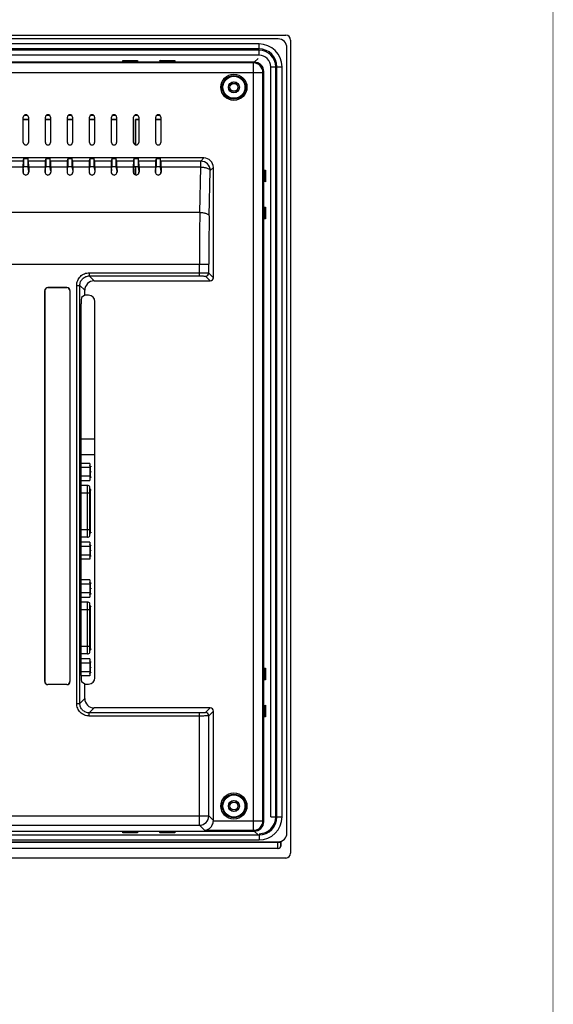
# Model space of a CAD drawing. Header units: millimetres. Extents: x 0 to 1189, y 0 to 841.
# Tile 17 of 17: x 1020 to 1189, y 347 to 659. Entities that reach past the tile are written whole.
import ezdxf

# ---------------------------------------------------------------- set-up
doc = ezdxf.new("R2010")
doc.units = ezdxf.units.MM
doc.header["$LTSCALE"] = 65.395
doc.layers.get('0').update_dxf_attribs({"linetype": 'CONTINUOUS'})
for name, color, linetype in [('D_SUB_09P-SHAPE', 7, 'CONTINUOUS'), ('FRONT_CASE-RX12-SHAPE', 7, 'CONTINUOUS'), ('INSET_NUT_M3_23-SHAPE', 7, 'CONTINUOUS'), ('LCD_BRACKET-RX12-SHAPE', 7, 'CONTINUOUS'), ('MAIN_PCB_ASSY_RX10-SHAPE', 7, 'CONTINUOUS'), ('REAR_CASE-RX12-SHAPE', 7, 'CONTINUOUS'), ('SEAL_GASKET-RX12-SHAPE', 7, 'CONTINUOUS'), ('T_PANEL_M121ZA-AA00_MEERE-SHAPE', 7, 'CONTINUOUS')]:
    doc.layers.add(name, color=color, linetype=linetype)

msp = doc.modelspace()

# ---------------------------------------------------------------- linework, layer by layer
at = {"color": 7, "linetype": 'Continuous', "const_width": 0.2}
msp.add_lwpolyline([(1189, 0), (1189, 841)], dxfattribs=at)
at = {"layer": 'D_SUB_09P-SHAPE', "color": 7, "linetype": 'Continuous'}
for p, q in [((1042.066, 518.121), (1039.34, 518.121)), ((1042.066, 516.768), (1039.34, 516.768)), ((1042.066, 518.121), (1042.066, 512.706)), ((1042.066, 514.06), (1039.34, 514.06)), ((1039.34, 512.706), (1042.066, 512.706)), ((1041.316, 511.119), (1039.34, 511.119)), ((1041.316, 494.719), (1041.316, 511.119)), ((1042.116, 495.119), (1042.116, 510.719)), ((1042.116, 510.156), (1042.216, 510.156)), ((1042.216, 510.037), (1042.116, 510.037)), ((1042.216, 509.919), (1042.116, 509.919)), ((1042.216, 509.919), (1042.216, 510.156)), ((1042.116, 508.669), (1039.34, 508.669)), ((1042.216, 500.131), (1042.116, 500.131)), ((1042.216, 500.111), (1042.116, 500.111)), ((1042.216, 500.072), (1042.116, 500.072)), ((1042.216, 500.012), (1042.116, 500.012)), ((1042.216, 499.913), (1042.116, 499.913)), ((1042.216, 499.814), (1042.116, 499.814)), ((1042.216, 500.131), (1042.216, 499.419)), ((1039.34, 497.169), (1042.116, 497.169)), ((1042.216, 499.716), (1042.116, 499.716)), ((1042.216, 499.617), (1042.116, 499.617)), ((1042.216, 499.518), (1042.116, 499.518)), ((1042.216, 499.458), (1042.116, 499.458)), ((1042.216, 499.419), (1042.116, 499.419)), ((1041.316, 494.719), (1039.34, 494.719)), ((1042.066, 493.131), (1039.34, 493.131)), ((1042.066, 491.778), (1039.34, 491.778)), ((1042.066, 493.131), (1042.066, 487.716)), ((1039.34, 489.07), (1042.066, 489.07)), ((1042.066, 487.716), (1039.34, 487.716)), ((1042.066, 481.121), (1039.34, 481.121)), ((1042.066, 481.121), (1042.066, 475.706)), ((1042.066, 479.768), (1039.34, 479.768)), ((1042.066, 477.06), (1039.34, 477.06)), ((1039.34, 475.706), (1042.066, 475.706)), ((1041.316, 474.119), (1039.34, 474.119)), ((1042.116, 471.669), (1039.34, 471.669)), ((1041.316, 457.719), (1041.316, 474.119)), ((1042.116, 458.119), (1042.116, 473.719)), ((1042.116, 473.156), (1042.216, 473.156)), ((1042.216, 473.037), (1042.116, 473.037)), ((1042.216, 472.919), (1042.116, 472.919)), ((1042.216, 472.919), (1042.216, 473.156)), ((1042.216, 463.131), (1042.116, 463.131)), ((1042.216, 463.111), (1042.116, 463.111)), ((1042.216, 463.072), (1042.116, 463.072)), ((1042.216, 463.012), (1042.116, 463.012)), ((1042.216, 462.913), (1042.116, 462.913)), ((1042.216, 462.814), (1042.116, 462.814)), ((1042.216, 462.716), (1042.116, 462.716)), ((1042.216, 462.617), (1042.116, 462.617)), ((1042.216, 462.518), (1042.116, 462.518)), ((1042.216, 462.458), (1042.116, 462.458)), ((1042.216, 462.419), (1042.116, 462.419)), ((1042.216, 463.131), (1042.216, 462.419)), ((1039.34, 460.169), (1042.116, 460.169)), ((1041.316, 457.719), (1039.34, 457.719)), ((1042.066, 456.131), (1039.34, 456.131)), ((1042.066, 456.131), (1042.066, 450.716)), ((1042.066, 454.778), (1039.34, 454.778)), ((1039.34, 452.07), (1042.066, 452.07)), ((1042.066, 450.716), (1039.34, 450.716))]:
    msp.add_line(p, q, dxfattribs=at)
for centre, start, end in [((1041.316, 510.119), 36.8699, 90), ((1041.316, 495.719), 270, 323.1301), ((1041.316, 473.119), 36.8699, 90), ((1041.316, 458.719), 270, 323.1301)]:
    msp.add_arc(centre, 1, start, end, dxfattribs=at)
at = {"layer": 'FRONT_CASE-RX12-SHAPE', "color": 7, "linetype": 'Continuous'}
for p, q in [((787.264, 653.919), (1104.268, 653.919)), ((1105.766, 652.421), (1105.766, 394.417)), ((1094.249, 645.397), (1095.454, 646.602)), ((1094.249, 645.397), (797.284, 645.397)), ((1052.529, 645.603), (1052.523, 645.948)), ((1052.523, 645.948), (1057.21, 645.948)), ((1052.856, 645.603), (1052.523, 645.948)), ((1057.204, 645.603), (1052.529, 645.603)), ((1056.877, 645.603), (1057.21, 645.948)), ((1057.21, 645.948), (1057.204, 645.603)), ((1064.329, 645.603), (1064.323, 645.948)), ((1064.323, 645.948), (1069.01, 645.948)), ((1064.656, 645.603), (1064.323, 645.948)), ((1069.004, 645.603), (1064.329, 645.603)), ((1068.677, 645.603), (1069.01, 645.948)), ((1069.01, 645.948), (1069.004, 645.603)), ((1097.244, 404.436), (1097.244, 642.401)), ((1097.478, 611.156), (1097.771, 611.162)), ((1097.478, 607.481), (1097.478, 611.156)), ((1097.771, 611.162), (1097.771, 607.475)), ((1097.771, 607.475), (1097.478, 607.481)), ((1097.478, 599.356), (1097.771, 599.362)), ((1097.478, 595.681), (1097.478, 599.356)), ((1097.771, 599.362), (1097.771, 595.675)), ((1097.771, 595.675), (1097.478, 595.681)), ((1097.478, 453.156), (1097.771, 453.162)), ((1097.478, 449.481), (1097.478, 453.156)), ((1097.771, 453.162), (1097.771, 449.475)), ((1097.771, 449.475), (1097.478, 449.481)), ((1097.478, 441.356), (1097.771, 441.362)), ((1097.478, 437.681), (1097.478, 441.356)), ((1097.771, 441.362), (1097.771, 437.675)), ((1097.771, 437.675), (1097.478, 437.681)), ((797.284, 401.441), (1094.249, 401.441)), ((1052.523, 400.889), (1052.529, 401.234)), ((1052.856, 401.234), (1052.523, 400.889)), ((1057.21, 400.889), (1052.523, 400.889)), ((1052.529, 401.234), (1057.204, 401.234)), ((1056.877, 401.234), (1057.21, 400.889)), ((1057.204, 401.234), (1057.21, 400.889)), ((1064.323, 400.889), (1064.329, 401.234)), ((1064.656, 401.234), (1064.323, 400.889)), ((1069.01, 400.889), (1064.323, 400.889)), ((1064.329, 401.234), (1069.004, 401.234)), ((1068.677, 401.234), (1069.01, 400.889)), ((1069.004, 401.234), (1069.01, 400.889)), ((1095.444, 400.245), (1094.249, 401.441)), ((788.878, 397.978), (1102.655, 397.978)), ((1101.656, 397.978), (1101.656, 398.07)), ((1102.655, 397.978), (1102.655, 398.202)), ((1102.762, 396.921), (1102.704, 396.979)), ((1102.762, 396.921), (1102.762, 398.236)), ((1101.764, 395.923), (789.769, 395.923)), ((1101.706, 395.981), (789.827, 395.981)), ((1101.764, 395.923), (1101.706, 395.981)), ((1104.268, 392.919), (787.264, 392.919))]:
    msp.add_line(p, q, dxfattribs=at)
msp.add_arc((1101.703, 396.983), 1.002, 270.18603, 359.81397, dxfattribs=at)
for centre, major_axis, start_param, end_param in [((1104.264, 652.417), (-1.064, -1.064), 2.357564, 3.9256213), ((1094.24, 642.393), (2.127, 2.127), -0.7840286, 0.7840286), ((1094.24, 404.445), (2.127, -2.127), -0.7840286, 0.7840286), ((1101.761, 396.924), (0.709, -0.709), -0.7840286, 0.7840286), ((1104.264, 394.421), (1.064, -1.064), -0.7840286, 0.7840286)]:
    msp.add_ellipse(centre, major_axis=major_axis, ratio=0.9972647, start_param=start_param, end_param=end_param, dxfattribs=at)
for points, knots in [([(1101.706, 395.981), (1101.703, 395.986), (1101.7, 396.005), (1101.692, 396.065), (1101.685, 396.183), (1101.677, 396.371), (1101.67, 396.618), (1101.664, 396.912), (1101.658, 397.371), (1101.656, 397.731), (1101.656, 397.978)], [0, 0, 0, 0, 0.0097744, 0.0282941, 0.0911584, 0.186575, 0.3111644, 0.460475, 0.629162, 1, 1, 1, 1]), ([(1102.704, 396.979), (1102.697, 396.986), (1102.693, 397.02), (1102.683, 397.079), (1102.676, 397.175), (1102.668, 397.297), (1102.662, 397.445), (1102.656, 397.674), (1102.655, 397.854), (1102.655, 397.978)], [0, 0, 0, 0, 0.0294075, 0.0925958, 0.1880196, 0.3124419, 0.4614862, 0.6298551, 1, 1, 1, 1])]:
    msp.add_open_spline(points, degree=3, knots=knots, dxfattribs=at)
at = {"layer": 'INSET_NUT_M3_23-SHAPE', "color": 7, "linetype": 'Continuous'}
for centre in [(1087.766, 637.419), (1087.766, 409.419)]:
    msp.add_circle(centre, 1.25, dxfattribs=at)
at = {"layer": 'LCD_BRACKET-RX12-SHAPE', "color": 7, "linetype": 'Continuous'}
for p, q in [((1021.28, 628.552), (1022.253, 628.552)), ((1028.28, 628.552), (1029.253, 628.552)), ((1035.28, 628.552), (1036.253, 628.552)), ((1042.28, 628.552), (1043.253, 628.552)), ((1049.28, 628.552), (1050.253, 628.552)), ((1056.28, 628.552), (1057.253, 628.552)), ((1063.28, 628.552), (1064.253, 628.552)), ((1022.566, 627.157), (1020.966, 627.157)), ((1022.566, 627.122), (1020.966, 627.122)), ((1029.566, 627.157), (1027.966, 627.157)), ((1029.566, 627.122), (1027.966, 627.122)), ((1036.566, 627.157), (1034.966, 627.157)), ((1036.566, 627.122), (1034.966, 627.122)), ((1043.566, 627.157), (1041.966, 627.157)), ((1043.566, 627.122), (1041.966, 627.122)), ((1050.566, 627.157), (1048.966, 627.157)), ((1050.566, 627.122), (1048.966, 627.122)), ((1057.566, 627.157), (1056.566, 627.157)), ((1056.566, 627.157), (1056.566, 619.145)), ((1056.601, 627.122), (1056.566, 627.157)), ((1057.566, 627.122), (1056.601, 627.122)), ((1056.601, 619.137), (1056.601, 627.122)), ((1064.566, 627.157), (1062.966, 627.157)), ((1064.566, 627.122), (1062.966, 627.122)), ((1056.566, 609.659), (1056.566, 612.291)), ((1056.601, 612.291), (1056.601, 609.652))]:
    msp.add_line(p, q, dxfattribs=at)
at = {"layer": 'MAIN_PCB_ASSY_RX10-SHAPE', "color": 3, "linetype": 'Continuous', "const_width": 0.178}
for points in [[(1042.336, 517.119, 0.3851742), (1042.066, 517.417)], [(1042.066, 515.657, 0.3291116), (1042.067, 517.297)], [(1042.067, 513.541, 0.3291116), (1042.066, 515.18)], [(1042.066, 513.42, 0.3851742), (1042.336, 513.719)], [(1042.207, 510.156, 0.0406572), (1042.116, 510.291)], [(1042.336, 509.665, 0.1243295), (1042.216, 510.14)], [(1042.116, 495.547, 0.1706315), (1042.336, 496.172)], [(1042.336, 492.119, 0.3851742), (1042.066, 492.417)], [(1042.066, 490.657, 0.3291116), (1042.067, 492.297)], [(1042.067, 488.541, 0.3291116), (1042.066, 490.18)], [(1042.066, 488.42, 0.3851742), (1042.336, 488.719)], [(1042.336, 480.119, 0.3851742), (1042.066, 480.417)], [(1042.066, 478.657, 0.3291116), (1042.067, 480.297)], [(1042.067, 476.541, 0.3291116), (1042.066, 478.18)], [(1042.066, 476.42, 0.3851742), (1042.336, 476.719)], [(1042.207, 473.156, 0.0406572), (1042.116, 473.291)], [(1042.336, 472.665, 0.1243295), (1042.216, 473.14)], [(1042.116, 458.547, 0.1706315), (1042.336, 459.172)], [(1042.336, 455.119, 0.3851742), (1042.066, 455.417)], [(1042.066, 453.657, 0.3291116), (1042.067, 455.297)], [(1042.067, 451.541, 0.3291116), (1042.066, 453.18)], [(1042.066, 451.42, 0.3851742), (1042.336, 451.719)]]:
    msp.add_lwpolyline(points, format="xyb", dxfattribs=at)
for points in [[(1042.336, 515.419), (1042.066, 515.419)], [(1042.336, 513.719), (1042.336, 517.119)], [(1042.336, 496.172), (1042.336, 509.665)], [(1042.336, 490.419), (1042.066, 490.419)], [(1042.336, 492.119), (1042.336, 488.719)], [(1042.336, 478.419), (1042.066, 478.419)], [(1042.336, 476.719), (1042.336, 480.119)], [(1042.336, 459.172), (1042.336, 472.665)], [(1042.336, 453.419), (1042.066, 453.419)], [(1042.336, 455.119), (1042.336, 451.719)]]:
    msp.add_lwpolyline(points, dxfattribs=at)
at = {"layer": 'MAIN_PCB_ASSY_RX10-SHAPE', "color": 7, "linetype": 'Continuous'}
for centre in [(1042.336, 517.119), (1042.336, 515.419), (1042.336, 513.719), (1042.336, 509.665), (1042.336, 496.172), (1042.336, 492.119), (1042.336, 490.419), (1042.336, 488.719), (1042.336, 480.119), (1042.336, 478.419), (1042.336, 476.719), (1042.336, 472.665), (1042.336, 459.172), (1042.336, 455.119), (1042.336, 453.419), (1042.336, 451.719)]:
    msp.add_circle(centre, 0.075, dxfattribs=at)
for centre in [(1042.036, 517.419), (1042.036, 513.419), (1042.036, 492.419), (1042.036, 488.419), (1042.036, 480.419), (1042.036, 476.419), (1042.036, 455.419), (1042.036, 451.419)]:
    msp.add_arc(centre, 0.075, 323.13026, 36.87636, dxfattribs=at)
at = {"layer": 'REAR_CASE-RX12-SHAPE', "color": 7, "linetype": 'Continuous'}
for p, q in [((1094.212, 645.36), (797.321, 645.36)), ((1093.978, 645.126), (797.555, 645.126)), ((1093.978, 645.126), (1094.212, 645.36)), ((1093.978, 401.711), (1093.978, 645.126)), ((794.559, 642.131), (1096.974, 642.131)), ((1096.974, 642.131), (1097.208, 642.364)), ((1096.974, 404.707), (1096.974, 642.131)), ((1097.208, 404.473), (1097.208, 642.364)), ((1020.966, 619.919), (1020.966, 627.919)), ((1022.566, 627.919), (1022.566, 619.919)), ((1027.966, 619.919), (1027.966, 627.919)), ((1029.566, 627.919), (1029.566, 619.919)), ((1034.966, 619.919), (1034.966, 627.919)), ((1036.566, 627.919), (1036.566, 619.919)), ((1041.966, 619.919), (1041.966, 627.919)), ((1043.566, 627.919), (1043.566, 619.919)), ((1048.966, 619.919), (1048.966, 627.919)), ((1050.566, 627.919), (1050.566, 619.919)), ((1055.966, 619.919), (1055.966, 627.919)), ((1057.566, 627.919), (1057.566, 619.919)), ((1062.966, 619.919), (1062.966, 627.919)), ((1064.566, 627.919), (1064.566, 619.919)), ((1078.271, 615.004), (972.297, 615.004)), ((1020.899, 613.99), (1015.634, 613.99)), ((1020.899, 613.99), (1021.166, 614.794)), ((1020.901, 611.493), (1021.166, 612.291)), ((1021.166, 612.291), (1021.166, 614.794)), ((1021.166, 614.794), (1022.366, 614.794)), ((1021.166, 612.291), (1022.366, 612.291)), ((1022.366, 614.794), (1022.366, 612.291)), ((1022.634, 613.99), (1022.366, 614.794)), ((1022.632, 611.493), (1022.366, 612.291)), ((1027.899, 613.99), (1022.634, 613.99)), ((1027.899, 613.99), (1028.166, 614.794)), ((1027.901, 611.493), (1028.166, 612.291)), ((1028.166, 612.291), (1028.166, 614.794)), ((1028.166, 614.794), (1029.366, 614.794)), ((1028.166, 612.291), (1029.366, 612.291)), ((1029.366, 614.794), (1029.366, 612.291)), ((1029.634, 613.99), (1029.366, 614.794)), ((1029.632, 611.493), (1029.366, 612.291)), ((1034.899, 613.99), (1029.634, 613.99)), ((1034.899, 613.99), (1035.166, 614.794)), ((1034.901, 611.493), (1035.166, 612.291)), ((1035.166, 612.291), (1035.166, 614.794)), ((1035.166, 614.794), (1036.366, 614.794)), ((1035.166, 612.291), (1036.366, 612.291)), ((1036.366, 614.794), (1036.366, 612.291)), ((1036.634, 613.99), (1036.366, 614.794)), ((1036.632, 611.493), (1036.366, 612.291)), ((1041.899, 613.99), (1036.634, 613.99)), ((1041.899, 613.99), (1042.166, 614.794)), ((1041.901, 611.493), (1042.166, 612.291)), ((1042.166, 612.291), (1042.166, 614.794)), ((1042.166, 614.794), (1043.366, 614.794)), ((1042.166, 612.291), (1043.366, 612.291)), ((1043.366, 614.794), (1043.366, 612.291)), ((1043.634, 613.99), (1043.366, 614.794)), ((1043.632, 611.493), (1043.366, 612.291)), ((1048.899, 613.99), (1043.634, 613.99)), ((1048.899, 613.99), (1049.166, 614.794)), ((1048.901, 611.493), (1049.166, 612.291)), ((1049.166, 614.794), (1050.366, 614.794)), ((1049.166, 612.291), (1049.166, 614.794)), ((1049.166, 612.291), (1050.366, 612.291)), ((1050.366, 614.794), (1050.366, 612.291)), ((1050.634, 613.99), (1050.366, 614.794)), ((1050.632, 611.493), (1050.366, 612.291)), ((1055.899, 613.99), (1050.634, 613.99)), ((1055.899, 613.99), (1056.166, 614.794)), ((1055.901, 611.493), (1056.166, 612.291)), ((1056.166, 614.794), (1057.366, 614.794)), ((1056.166, 612.291), (1056.166, 614.794)), ((1056.166, 612.291), (1057.366, 612.291)), ((1057.366, 614.794), (1057.366, 612.291)), ((1057.634, 613.99), (1057.366, 614.794)), ((1057.632, 611.493), (1057.366, 612.291)), ((1062.899, 613.99), (1057.634, 613.99)), ((1062.899, 613.99), (1063.166, 614.794)), ((1062.901, 611.493), (1063.166, 612.291)), ((1063.166, 614.794), (1064.366, 614.794)), ((1063.166, 612.291), (1063.166, 614.794)), ((1063.166, 612.291), (1064.366, 612.291)), ((1064.366, 614.794), (1064.366, 612.291)), ((1064.634, 613.99), (1064.366, 614.794)), ((1064.632, 611.493), (1064.366, 612.291)), ((1077.257, 613.99), (1064.634, 613.99)), ((1077.257, 613.99), (1078.271, 615.004)), ((1077.257, 612.087), (1077.257, 613.99)), ((1020.853, 612.087), (1015.68, 612.087)), ((1020.853, 612.087), (1020.842, 610.519)), ((1020.889, 610.519), (1020.842, 610.519)), ((1020.893, 611.176), (1020.889, 610.519)), ((1022.64, 611.176), (1022.644, 610.519)), ((1022.644, 610.519), (1022.691, 610.519)), ((1022.68, 612.087), (1022.691, 610.519)), ((1027.853, 612.087), (1022.68, 612.087)), ((1027.853, 612.087), (1027.842, 610.519)), ((1027.889, 610.519), (1027.842, 610.519)), ((1027.893, 611.176), (1027.889, 610.519)), ((1029.64, 611.176), (1029.644, 610.519)), ((1029.644, 610.519), (1029.691, 610.519)), ((1029.68, 612.087), (1029.691, 610.519)), ((1034.853, 612.087), (1029.68, 612.087)), ((1034.853, 612.087), (1034.842, 610.519)), ((1034.889, 610.519), (1034.842, 610.519)), ((1034.893, 611.176), (1034.889, 610.519)), ((1036.64, 611.176), (1036.644, 610.519)), ((1036.644, 610.519), (1036.691, 610.519)), ((1036.68, 612.087), (1036.691, 610.519)), ((1041.853, 612.087), (1036.68, 612.087)), ((1041.853, 612.087), (1041.842, 610.519)), ((1041.889, 610.519), (1041.842, 610.519)), ((1041.893, 611.176), (1041.889, 610.519)), ((1043.64, 611.176), (1043.644, 610.519)), ((1043.644, 610.519), (1043.691, 610.519)), ((1048.853, 612.087), (1043.68, 612.087)), ((1043.68, 612.087), (1043.691, 610.519)), ((1048.853, 612.087), (1048.842, 610.519)), ((1048.889, 610.519), (1048.842, 610.519)), ((1048.893, 611.176), (1048.889, 610.519)), ((1050.64, 611.176), (1050.644, 610.519)), ((1050.644, 610.519), (1050.691, 610.519)), ((1055.853, 612.087), (1050.68, 612.087)), ((1050.68, 612.087), (1050.691, 610.519)), ((1055.853, 612.087), (1055.842, 610.519)), ((1055.889, 610.519), (1055.842, 610.519)), ((1055.893, 611.176), (1055.889, 610.519)), ((1057.64, 611.176), (1057.644, 610.519)), ((1057.644, 610.519), (1057.691, 610.519)), ((1062.853, 612.087), (1057.68, 612.087)), ((1057.68, 612.087), (1057.691, 610.519)), ((1062.853, 612.087), (1062.842, 610.519)), ((1062.889, 610.519), (1062.842, 610.519)), ((1062.893, 611.176), (1062.889, 610.519)), ((1064.64, 611.176), (1064.644, 610.519)), ((1064.644, 610.519), (1064.691, 610.519)), ((1077.257, 612.087), (1064.68, 612.087)), ((1064.68, 612.087), (1064.691, 610.519)), ((1076.962, 597.715), (1077.257, 612.087)), ((1079.958, 596.622), (1080.252, 610.994)), ((1080.252, 610.994), (1081.266, 612.008)), ((1081.266, 577.017), (1081.266, 612.008)), ((1076.962, 597.715), (983.458, 597.715)), ((984.999, 581.319), (1079.806, 581.319)), ((1076.811, 577.578), (1076.811, 581.319)), ((1079.806, 578.477), (1079.806, 581.319)), ((1041.903, 578.577), (1076.811, 578.577)), ((1041.903, 578.577), (1041.903, 577.578)), ((1079.806, 578.477), (1081.266, 577.017)), ((1041.903, 577.578), (1076.811, 577.578)), ((1041.903, 577.578), (1043.462, 576.019)), ((1043.462, 576.019), (1080.268, 576.019)), ((1078.808, 577.479), (1080.268, 576.019)), ((1027.766, 448.915), (1027.766, 572.922)), ((1027.784, 572.905), (1027.766, 572.922)), ((1027.784, 572.905), (1027.784, 448.932)), ((1028.763, 573.919), (1034.77, 573.919)), ((1028.78, 573.901), (1028.763, 573.919)), ((1034.753, 573.901), (1028.78, 573.901)), ((1034.753, 573.901), (1034.77, 573.919)), ((1035.749, 572.905), (1035.766, 572.922)), ((1035.749, 572.905), (1035.749, 448.932)), ((1035.766, 572.922), (1035.766, 448.915)), ((1037.909, 574.582), (1038.907, 574.582)), ((1037.909, 441.955), (1037.909, 574.582)), ((1038.907, 441.955), (1038.907, 574.582)), ((1038.907, 574.582), (1040.466, 573.023)), ((1040.466, 571.431), (1040.466, 573.023)), ((1039.34, 450.788), (1039.34, 568.749)), ((1040.466, 571.431), (1039.441, 570.748)), ((1041.68, 571.431), (1040.466, 571.431)), ((1043.679, 450.105), (1043.679, 569.433)), ((1027.784, 448.932), (1027.766, 448.915)), ((1028.78, 447.936), (1028.763, 447.919)), ((1034.77, 447.919), (1028.763, 447.919)), ((1034.753, 447.936), (1028.78, 447.936)), ((1034.753, 447.936), (1034.77, 447.919)), ((1035.749, 448.932), (1035.766, 448.915)), ((1040.466, 448.106), (1039.441, 448.789)), ((1040.466, 448.106), (1041.68, 448.106)), ((1040.466, 443.515), (1040.466, 448.106)), ((1037.909, 441.955), (1038.907, 441.955)), ((1038.907, 441.955), (1040.466, 443.515)), ((1041.903, 438.959), (1043.462, 440.519)), ((1080.268, 440.519), (1043.462, 440.519)), ((1080.268, 440.519), (1078.808, 439.059)), ((1076.811, 438.959), (1041.903, 438.959)), ((1041.903, 437.961), (1041.903, 438.959)), ((1076.811, 437.961), (1041.903, 437.961)), ((1076.811, 403.32), (1076.811, 438.959)), ((1081.266, 439.52), (1079.806, 438.06)), ((1079.806, 406.316), (1079.806, 438.06)), ((1081.266, 404.856), (1081.266, 439.52)), ((1014.153, 406.316), (1079.806, 406.316)), ((1081.266, 404.856), (1079.806, 406.316)), ((1015.052, 403.32), (1076.811, 403.32)), ((1078.42, 401.711), (1076.811, 403.32)), ((1081.263, 404.707), (1096.974, 404.707)), ((1096.974, 404.707), (1097.208, 404.473)), ((797.321, 401.477), (1094.212, 401.477)), ((1078.42, 401.711), (1093.978, 401.711)), ((1093.978, 401.711), (1094.212, 401.477))]:
    msp.add_line(p, q, dxfattribs=at)
for centre, radius in [((1087.766, 637.419), 4.142), ((1087.766, 637.419), 3.742), ((1087.766, 637.419), 3.5), ((1087.766, 637.419), 1.75), ((1087.766, 637.419), 1.698), ((1087.766, 409.419), 4.142), ((1087.766, 409.419), 3.742), ((1087.766, 409.419), 3.5), ((1087.766, 409.419), 1.75), ((1087.766, 409.419), 1.698)]:
    msp.add_circle(centre, radius, dxfattribs=at)
for centre, radius, start, end in [((1093.969, 642.121), 3.006, 0.18608, 89.81392), ((1021.766, 627.919), 0.8, 0, 180), ((1028.766, 627.919), 0.8, 0, 180), ((1035.766, 627.919), 0.8, 0, 180), ((1042.766, 627.919), 0.8, 0, 180), ((1049.766, 627.919), 0.8, 0, 180), ((1056.766, 627.919), 0.8, 0, 180), ((1063.766, 627.919), 0.8, 0, 180), ((1021.766, 619.919), 0.8, 180, 0), ((1028.766, 619.919), 0.8, 180, 0), ((1035.766, 619.919), 0.8, 180, 0), ((1042.766, 619.919), 0.8, 180, 0), ((1049.766, 619.919), 0.8, 180, 0), ((1056.766, 619.919), 0.8, 180, 0), ((1063.766, 619.919), 0.8, 180, 0), ((1077.247, 610.984), 3.006, 0.18608, 89.81392), ((1021.766, 610.512), 0.925, 179.60776, 0.39224), ((1021.766, 610.513), 0.878, 179.60778, 0.39222), ((1028.766, 610.512), 0.925, 179.60776, 0.39224), ((1028.766, 610.513), 0.878, 179.60779, 0.39221), ((1035.766, 610.512), 0.925, 179.60776, 0.39224), ((1035.766, 610.513), 0.878, 179.60779, 0.39221), ((1042.766, 610.512), 0.925, 179.60776, 0.39224), ((1042.766, 610.513), 0.878, 179.60779, 0.39221), ((1049.766, 610.512), 0.925, 179.60776, 0.39224), ((1049.766, 610.513), 0.878, 179.60779, 0.39221), ((1056.766, 610.512), 0.925, 179.60776, 0.39224), ((1056.766, 610.513), 0.878, 179.60779, 0.39221), ((1063.766, 610.512), 0.925, 179.60776, 0.39224), ((1063.766, 610.513), 0.878, 179.60779, 0.39221), ((1955.538, 581.408), 878.727, 178.936708, 180.005844), ((1845.288, 581.402), 765.482, 178.860766, 180.006259), ((1078.805, 578.48), 1.002, 270.18603, 359.81397), ((1078.805, 438.057), 1.002, 0.18603, 89.81397), ((1076.801, 406.325), 3.006, 270.18608, 359.81392), ((1093.969, 404.717), 3.006, 270.18608, 359.81392)]:
    msp.add_arc(centre, radius, start, end, dxfattribs=at)
for centre, major_axis, ratio, start_param, end_param in [((1094.204, 642.356), (2.127, 2.127), 0.9972647, -0.7840286, 0.7840286), ((1020.901, 610.994), (0, 3), 0.0174551, 0.0523599, 1.1978544), ((1022.632, 610.994), (0, 3), 0.0174551, -1.1978544, -0.0523599), ((1027.901, 610.994), (0, 3), 0.0174551, 0.0523599, 1.1978544), ((1029.632, 610.994), (0, 3), 0.0174551, -1.1978544, -0.0523599), ((1034.901, 610.994), (0, 3), 0.0174551, 0.0523599, 1.1978544), ((1036.632, 610.994), (0, 3), 0.0174551, -1.1978544, -0.0523599), ((1041.901, 610.994), (0, 3), 0.0174551, 0.0523599, 1.1978544), ((1043.632, 610.994), (0, 3), 0.0174551, -1.1978544, -0.0523599), ((1048.901, 610.994), (0, 3), 0.0174551, 0.0523599, 1.1978544), ((1050.632, 610.994), (0, 3), 0.0174551, -1.1978544, -0.0523599), ((1055.901, 610.994), (0, 3), 0.0174551, 0.0523599, 1.1978544), ((1057.632, 610.994), (0, 3), 0.0174551, -1.1978544, -0.0523599), ((1062.901, 610.994), (0, 3), 0.0174551, 0.0523599, 1.1978544), ((1064.632, 610.994), (0, 3), 0.0174551, -1.1978544, -0.0523599), ((1078.262, 612), (2.127, 2.127), 0.9972647, -0.7840286, 0.7840286), ((1020.901, 610.994), (0, 0.5), 0.0174551, 0.0523599, 1.1978544), ((1022.632, 610.994), (0, 0.5), 0.0174551, -1.1978544, -0.0523599), ((1027.901, 610.994), (0, 0.5), 0.0174551, 0.0523599, 1.1978544), ((1029.632, 610.994), (0, 0.5), 0.0174551, -1.1978544, -0.0523599), ((1034.901, 610.994), (0, 0.5), 0.0174551, 0.0523599, 1.1978544), ((1036.632, 610.994), (0, 0.5), 0.0174551, -1.1978544, -0.0523599), ((1041.901, 610.994), (0, 0.5), 0.0174551, 0.0523599, 1.1978544), ((1043.632, 610.994), (0, 0.5), 0.0174551, -1.1978544, -0.0523599), ((1048.901, 610.994), (0, 0.5), 0.0174551, 0.0523599, 1.1978544), ((1050.632, 610.994), (0, 0.5), 0.0174551, -1.1978544, -0.0523599), ((1055.901, 610.994), (0, 0.5), 0.0174551, 0.0523599, 1.1978544), ((1057.632, 610.994), (0, 0.5), 0.0174551, -1.1978544, -0.0523599), ((1062.901, 610.994), (0, 0.5), 0.0174551, 0.0523599, 1.1978544), ((1064.632, 610.994), (0, 0.5), 0.0174551, -1.1978544, -0.0523599), ((1043.471, 573.015), (-2.127, 2.127), 0.9972647, -0.7840286, 0.7840286), ((1080.265, 577.02), (0.709, -0.709), 0.9972647, -0.7840286, 0.7840286), ((1028.77, 572.915), (0.712, -0.712), 0.9924325, 2.3599926, 3.9231927), ((1028.788, 572.897), (0.712, -0.712), 0.9924325, 2.3599926, 3.9231927), ((1034.745, 572.897), (0.712, 0.712), 0.9924325, -0.7816001, 0.7816001), ((1034.763, 572.915), (-0.712, -0.712), 0.9924325, 2.3599926, 3.9231927), ((1039.444, 568.749), (0, 2), 0.0524078, 0.0349066, 1.5707963), ((1041.678, 569.43), (1.416, 1.416), 0.9987828, -0.7847892, 0.7847892), ((1039.444, 450.788), (0, 2), 0.0524078, -4.712389, -3.1764992), ((1041.678, 450.107), (-1.416, 1.416), 0.9987828, -3.9263818, -2.3568035), ((1028.77, 448.922), (0.712, 0.712), 0.9924325, 2.3599926, 3.9231927), ((1028.788, 448.94), (0.712, 0.712), 0.9924325, 2.3599926, 3.9231927), ((1034.745, 448.94), (0.712, -0.712), 0.9924325, -0.7816001, 0.7816001), ((1034.763, 448.922), (-0.712, 0.712), 0.9924325, 2.3599926, 3.9231927), ((1043.471, 443.523), (-2.127, -2.127), 0.9972647, -0.7840286, 0.7840286), ((1080.265, 439.517), (0.709, 0.709), 0.9972647, -0.7840286, 0.7840286), ((1078.262, 404.864), (-2.127, 2.127), 0.9972647, -2.4071848, -2.357564), ((1094.204, 404.481), (2.127, -2.127), 0.9972647, -0.7840286, 0.7840286)]:
    msp.add_ellipse(centre, major_axis=major_axis, ratio=ratio, start_param=start_param, end_param=end_param, dxfattribs=at)
for points, knots in [([(1077.257, 612.087), (1077.629, 612.08), (1078.175, 612.035), (1078.863, 611.896), (1079.309, 611.764), (1079.684, 611.603), (1080.031, 611.391), (1080.231, 611.155), (1080.252, 610.994)], [0, 0, 0, 0, 0.3349656, 0.4898702, 0.6301514, 0.7522548, 0.8540767, 1, 1, 1, 1]), ([(1076.962, 597.715), (1077.335, 597.708), (1077.88, 597.663), (1078.568, 597.524), (1079.014, 597.392), (1079.389, 597.231), (1079.736, 597.019), (1079.936, 596.783), (1079.958, 596.622)], [0, 0, 0, 0, 0.3349654, 0.48987, 0.6301512, 0.7522545, 0.8540765, 1, 1, 1, 1]), ([(1037.909, 574.582), (1037.909, 575.102), (1038.116, 576.152), (1039.005, 577.48), (1040.333, 578.369), (1041.383, 578.577), (1041.903, 578.577)], [0, 0, 0, 0, 0.2499967, 0.4999845, 0.7499743, 1, 1, 1, 1]), ([(1076.811, 578.577), (1076.999, 578.577), (1077.37, 578.575), (1077.909, 578.57), (1078.409, 578.561), (1078.851, 578.549), (1079.22, 578.535), (1079.476, 578.521), (1079.633, 578.508), (1079.715, 578.499), (1079.769, 578.489), (1079.798, 578.483), (1079.806, 578.477)], [0, 0, 0, 0, 0.1886973, 0.3706002, 0.5392013, 0.6884414, 0.8129876, 0.9084071, 0.9441026, 0.9713645, 0.9899938, 1, 1, 1, 1]), ([(1038.907, 574.582), (1038.907, 574.972), (1039.062, 575.76), (1039.728, 576.757), (1040.725, 577.423), (1041.513, 577.578), (1041.903, 577.578)], [0, 0, 0, 0, 0.2499889, 0.4999845, 0.749982, 1, 1, 1, 1]), ([(1076.811, 577.578), (1077.058, 577.578), (1077.417, 577.575), (1077.877, 577.563), (1078.171, 577.551), (1078.417, 577.536), (1078.588, 577.522), (1078.693, 577.509), (1078.747, 577.5), (1078.783, 577.491), (1078.803, 577.484), (1078.808, 577.479)], [0, 0, 0, 0, 0.37004, 0.5383852, 0.6874101, 0.8118176, 0.9072308, 0.9430045, 0.9704287, 0.9893618, 1, 1, 1, 1]), ([(1041.903, 437.961), (1041.383, 437.961), (1040.333, 438.168), (1039.005, 439.057), (1038.116, 440.385), (1037.909, 441.436), (1037.909, 441.955)], [0, 0, 0, 0, 0.2499967, 0.4999845, 0.7499743, 1, 1, 1, 1]), ([(1041.903, 438.959), (1041.513, 438.959), (1040.725, 439.114), (1039.728, 439.78), (1039.062, 440.777), (1038.907, 441.565), (1038.907, 441.955)], [0, 0, 0, 0, 0.2499889, 0.4999845, 0.749982, 1, 1, 1, 1]), ([(1078.808, 439.059), (1078.803, 439.054), (1078.783, 439.047), (1078.747, 439.037), (1078.693, 439.028), (1078.588, 439.015), (1078.417, 439.001), (1078.171, 438.987), (1077.877, 438.975), (1077.417, 438.963), (1077.058, 438.959), (1076.811, 438.959)], [0, 0, 0, 0, 0.0106381, 0.0295709, 0.0569944, 0.0927675, 0.1881796, 0.3125864, 0.4616106, 0.6299559, 1, 1, 1, 1]), ([(1079.806, 438.06), (1079.798, 438.055), (1079.769, 438.048), (1079.715, 438.038), (1079.633, 438.03), (1079.476, 438.016), (1079.22, 438.002), (1078.851, 437.988), (1078.409, 437.976), (1077.909, 437.967), (1077.37, 437.962), (1076.999, 437.961), (1076.811, 437.961)], [0, 0, 0, 0, 0.0100061, 0.0286351, 0.0558962, 0.0915912, 0.1870096, 0.3115551, 0.4607944, 0.6293957, 0.8113008, 1, 1, 1, 1]), ([(1078.42, 401.711), (1078.739, 401.728), (1079.401, 401.885), (1080.303, 402.472), (1081.022, 403.435), (1081.241, 404.267), (1081.263, 404.707)], [0, 0, 0, 0, 0.2135952, 0.4443979, 0.7055262, 1, 1, 1, 1])]:
    msp.add_open_spline(points, degree=3, knots=knots, dxfattribs=at)
at = {"layer": 'SEAL_GASKET-RX12-SHAPE', "color": 7, "linetype": 'Continuous'}
for p, q in [((1101.816, 652.767), (794.717, 652.767)), ((1095.74, 651.192), (800.793, 651.192)), ((1095.74, 649.592), (1095.74, 651.192)), ((1104.615, 400.869), (1104.615, 649.968)), ((1095.74, 649.592), (800.793, 649.592)), ((1095.74, 649.192), (800.793, 649.192)), ((1095.74, 647.592), (800.793, 647.592)), ((1095.74, 647.592), (1095.74, 649.192)), ((1099.44, 643.892), (1101.04, 643.892)), ((1099.44, 405.945), (1099.44, 643.892)), ((1101.04, 405.945), (1101.04, 643.892)), ((1101.44, 643.892), (1103.04, 643.892)), ((1101.44, 405.945), (1101.44, 643.892)), ((1103.04, 405.945), (1103.04, 643.892)), ((1099.44, 405.945), (1101.04, 405.945)), ((1101.44, 405.945), (1103.04, 405.945)), ((800.793, 400.245), (1095.74, 400.245)), ((1095.74, 400.245), (1095.74, 398.645)), ((794.717, 398.07), (1101.816, 398.07)), ((800.793, 398.645), (1095.74, 398.645))]:
    msp.add_line(p, q, dxfattribs=at)
for centre, radius, start, end in [((1095.74, 643.892), 7.3, 0, 90), ((1101.817, 649.969), 2.798, 359.98977, 90.01023), ((1095.74, 643.892), 5.7, 0, 90), ((1095.74, 643.892), 5.3, 0, 90), ((1095.74, 643.892), 3.7, 0, 90), ((1095.74, 405.945), 7.3, 270, 0), ((1095.74, 405.945), 5.7, 270, 0), ((1095.74, 405.945), 5.3, 270, 0), ((1101.817, 400.868), 2.798, 269.98977, 0.01023)]:
    msp.add_arc(centre, radius, start, end, dxfattribs=at)
at = {"layer": 'T_PANEL_M121ZA-AA00_MEERE-SHAPE', "color": 7, "linetype": 'Continuous'}
for p, q in [((1039.34, 525.919), (1043.679, 525.919)), ((1039.34, 520.919), (1043.679, 520.919))]:
    msp.add_line(p, q, dxfattribs=at)

doc.saveas('drawing.dxf')
